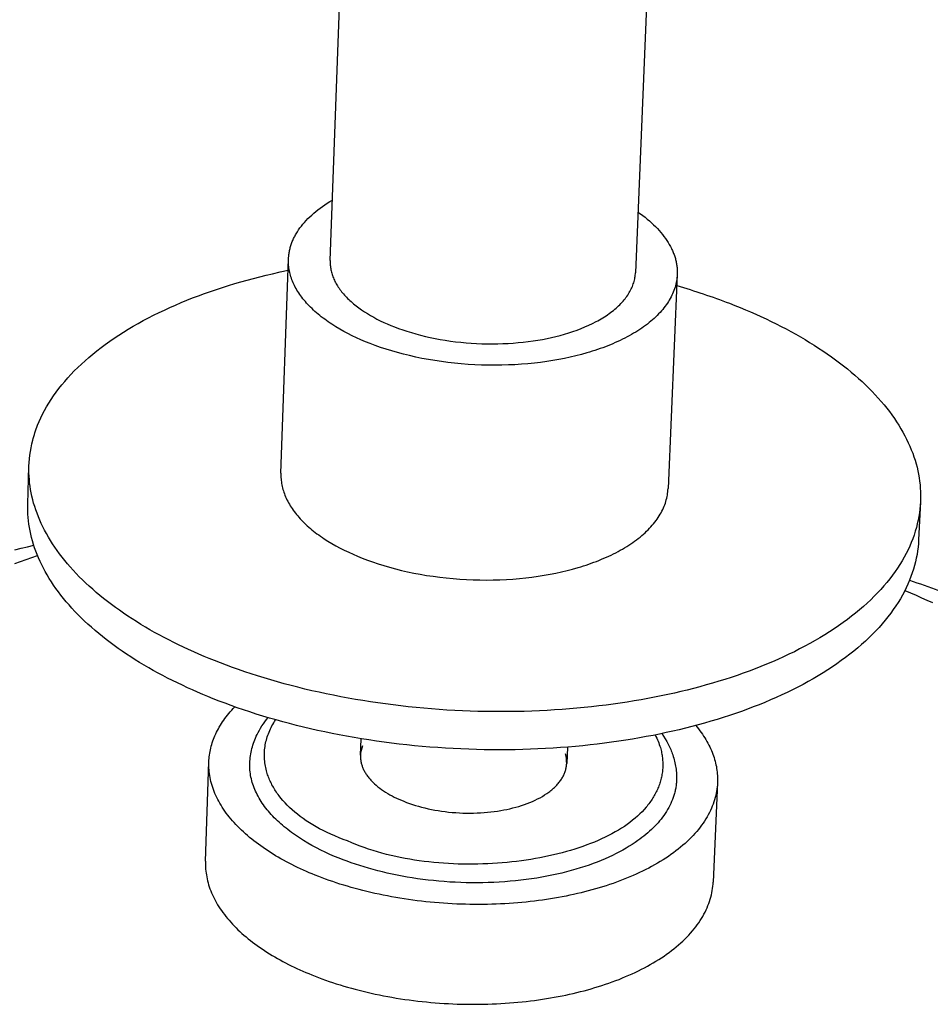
# Model space of a CAD drawing. Extents: x 1372 to 3774, y 1584 to 3487.
# Tile 24 of 28: x 3330 to 3390, y 2955 to 3020. Entities that reach past the tile are written whole.
import ezdxf

# ---------------------------------------------------------------- set-up
doc = ezdxf.new("R2010")
doc.units = 0
doc.layers.add('MAKE2D$VISIBLE$CURVAS', color=7, linetype='CONTINUOUS')

msp = doc.modelspace()

# ---------------------------------------------------------------- linework, layer by layer
at = {"layer": 'MAKE2D$VISIBLE$CURVAS', "color": 250}
for p, q in [((3350.158, 3003.789), (3362.583, 3347.645)), ((3384.651, 3347.035), (3370.224, 3002.998)), ((3346.916, 2989.811), (3347.413, 3003.879)), ((3372.971, 3002.871), (3372.37, 2988.795)), ((3330.278, 2987.779), (3330.354, 2990.267)), ((3388.963, 2987.927), (3388.844, 2985.436)), ((3352.146, 2971.26), (3352.186, 2972.35)), ((3365.747, 2971.801), (3365.703, 2970.711)), ((3341.956, 2964.288), (3342.179, 2970.821)), ((3375.619, 2969.464), (3375.332, 2962.927))]:
    msp.add_line(p, q, dxfattribs=at)
for points in [[(3347.413, 3003.879), (3347.416, 3003.943), (3347.42, 3004.008), (3347.426, 3004.072), (3347.433, 3004.136), (3347.441, 3004.201), (3347.45, 3004.265), (3347.461, 3004.33), (3347.473, 3004.394), (3347.486, 3004.459), (3347.5, 3004.524), (3347.516, 3004.589), (3347.534, 3004.653), (3347.552, 3004.718), (3347.572, 3004.783), (3347.594, 3004.848), (3347.617, 3004.912), (3347.641, 3004.977), (3347.666, 3005.042), (3347.693, 3005.106), (3347.722, 3005.171), (3347.751, 3005.235), (3347.782, 3005.3), (3347.815, 3005.364), (3347.849, 3005.428), (3347.884, 3005.492), (3347.921, 3005.556), (3347.998, 3005.683), (3348.081, 3005.81), (3348.17, 3005.936), (3348.264, 3006.061), (3348.363, 3006.185), (3348.468, 3006.308), (3348.579, 3006.43), (3348.695, 3006.55), (3348.816, 3006.67), (3348.943, 3006.788), (3349.074, 3006.904), (3349.211, 3007.019), (3349.353, 3007.133), (3349.499, 3007.244), (3349.651, 3007.354), (3349.807, 3007.462), (3349.967, 3007.568), (3350.132, 3007.672), (3350.302, 3007.774)], [(3370.391, 3006.984), (3370.551, 3006.87), (3370.707, 3006.754), (3370.858, 3006.637), (3371.004, 3006.518), (3371.146, 3006.397), (3371.283, 3006.275), (3371.415, 3006.151), (3371.542, 3006.027), (3371.665, 3005.901), (3371.781, 3005.774), (3371.893, 3005.645), (3372, 3005.516), (3372.101, 3005.386), (3372.196, 3005.255), (3372.286, 3005.124), (3372.371, 3004.992), (3372.45, 3004.859), (3372.523, 3004.726), (3372.591, 3004.593), (3372.623, 3004.526), (3372.654, 3004.46), (3372.683, 3004.393), (3372.71, 3004.326), (3372.737, 3004.259), (3372.761, 3004.192), (3372.785, 3004.125), (3372.807, 3004.059), (3372.828, 3003.992), (3372.847, 3003.925), (3372.865, 3003.858), (3372.881, 3003.792), (3372.897, 3003.725), (3372.91, 3003.659), (3372.923, 3003.592), (3372.934, 3003.526), (3372.944, 3003.46), (3372.952, 3003.394), (3372.959, 3003.328), (3372.965, 3003.262), (3372.969, 3003.196), (3372.972, 3003.131), (3372.974, 3003.066), (3372.974, 3003.001), (3372.974, 3002.936), (3372.971, 3002.871)], [(3352.779, 2998.338), (3352.477, 2998.46), (3352.18, 2998.586), (3351.888, 2998.717), (3351.602, 2998.853), (3351.322, 2998.994), (3351.048, 2999.139), (3350.782, 2999.289), (3350.523, 2999.444), (3350.272, 2999.603), (3350.15, 2999.684), (3350.03, 2999.765), (3349.912, 2999.848), (3349.797, 2999.932), (3349.683, 3000.017), (3349.573, 3000.102), (3349.464, 3000.189), (3349.358, 3000.276), (3349.255, 3000.364), (3349.154, 3000.453), (3349.056, 3000.543), (3348.96, 3000.633), (3348.867, 3000.724), (3348.777, 3000.815), (3348.69, 3000.908), (3348.605, 3001), (3348.523, 3001.094), (3348.444, 3001.188), (3348.368, 3001.282), (3348.294, 3001.377), (3348.224, 3001.472), (3348.156, 3001.567), (3348.091, 3001.663), (3348.029, 3001.759), (3347.971, 3001.855), (3347.915, 3001.952), (3347.862, 3002.049), (3347.812, 3002.146), (3347.765, 3002.243), (3347.721, 3002.34), (3347.68, 3002.437), (3347.642, 3002.535), (3347.607, 3002.632), (3347.575, 3002.729), (3347.545, 3002.826), (3347.519, 3002.923), (3347.496, 3003.02), (3347.475, 3003.117), (3347.458, 3003.213), (3347.443, 3003.309), (3347.431, 3003.405), (3347.422, 3003.501), (3347.416, 3003.596), (3347.412, 3003.691), (3347.411, 3003.785), (3347.413, 3003.879)], [(3350.158, 3003.789), (3350.156, 3003.715), (3350.157, 3003.641), (3350.16, 3003.566), (3350.164, 3003.491), (3350.172, 3003.416), (3350.181, 3003.341), (3350.192, 3003.265), (3350.206, 3003.189), (3350.222, 3003.113), (3350.241, 3003.037), (3350.261, 3002.961), (3350.284, 3002.885), (3350.309, 3002.808), (3350.337, 3002.732), (3350.367, 3002.655), (3350.399, 3002.579), (3350.434, 3002.503), (3350.471, 3002.426), (3350.51, 3002.35), (3350.552, 3002.274), (3350.596, 3002.198), (3350.642, 3002.122), (3350.69, 3002.047), (3350.741, 3001.971), (3350.795, 3001.896), (3350.85, 3001.821), (3350.908, 3001.747), (3350.968, 3001.673), (3351.03, 3001.599), (3351.094, 3001.526), (3351.161, 3001.453), (3351.23, 3001.38), (3351.301, 3001.308), (3351.374, 3001.237), (3351.449, 3001.166), (3351.526, 3001.096), (3351.687, 3000.957), (3351.856, 3000.82), (3352.032, 3000.686), (3352.215, 3000.555), (3352.406, 3000.427), (3352.603, 3000.303), (3352.806, 3000.181), (3353.016, 3000.063), (3353.231, 2999.949), (3353.451, 2999.839), (3353.676, 2999.732), (3353.906, 2999.629), (3354.14, 2999.53), (3354.377, 2999.435)], [(3330.354, 2990.267), (3330.365, 2990.51), (3330.385, 2990.754), (3330.412, 2990.999), (3330.447, 2991.244), (3330.49, 2991.489), (3330.541, 2991.735), (3330.601, 2991.981), (3330.633, 2992.104), (3330.668, 2992.227), (3330.705, 2992.35), (3330.745, 2992.473), (3330.786, 2992.595), (3330.829, 2992.718), (3330.874, 2992.841), (3330.922, 2992.964), (3331.023, 2993.209), (3331.133, 2993.454), (3331.252, 2993.698), (3331.378, 2993.941), (3331.514, 2994.183), (3331.658, 2994.425), (3331.81, 2994.666), (3331.971, 2994.905), (3332.141, 2995.143), (3332.319, 2995.38), (3332.505, 2995.615), (3332.7, 2995.849), (3332.902, 2996.081), (3333.114, 2996.311), (3333.333, 2996.539), (3333.56, 2996.765), (3333.796, 2996.989), (3334.039, 2997.21), (3334.29, 2997.429), (3334.549, 2997.646), (3334.815, 2997.86), (3335.089, 2998.072), (3335.37, 2998.281), (3335.658, 2998.487), (3335.953, 2998.69), (3336.255, 2998.89), (3336.564, 2999.087), (3336.88, 2999.28), (3337.202, 2999.471), (3337.53, 2999.658), (3337.864, 2999.842), (3338.204, 3000.022), (3338.55, 3000.199), (3338.901, 3000.372), (3339.258, 3000.541), (3339.62, 3000.707), (3339.986, 3000.869), (3340.358, 3001.027), (3340.734, 3001.182), (3341.114, 3001.333), (3341.499, 3001.479), (3341.887, 3001.622), (3342.279, 3001.761), (3342.675, 3001.896), (3343.074, 3002.027), (3343.476, 3002.153), (3343.881, 3002.276), (3344.289, 3002.395), (3344.699, 3002.51), (3345.111, 3002.621), (3345.526, 3002.727), (3345.942, 3002.83), (3346.36, 3002.929), (3346.871, 3003.044), (3347.39, 3003.154)], [(3354.377, 2999.435), (3354.645, 2999.334), (3354.921, 2999.236), (3355.205, 2999.142), (3355.497, 2999.053), (3355.795, 2998.967), (3356.101, 2998.886), (3356.413, 2998.809), (3356.732, 2998.738), (3357.056, 2998.671), (3357.384, 2998.61), (3357.718, 2998.554), (3358.055, 2998.504), (3358.396, 2998.459), (3358.739, 2998.421), (3359.085, 2998.388), (3359.432, 2998.361), (3359.78, 2998.341), (3360.129, 2998.326), (3360.477, 2998.318), (3360.824, 2998.316), (3361.169, 2998.32), (3361.513, 2998.33), (3361.853, 2998.345), (3362.19, 2998.367), (3362.524, 2998.395), (3362.852, 2998.428), (3363.176, 2998.466), (3363.495, 2998.51), (3363.808, 2998.559), (3364.114, 2998.613), (3364.414, 2998.671), (3364.707, 2998.734), (3364.995, 2998.802), (3365.28, 2998.875), (3365.562, 2998.954), (3365.84, 2999.039), (3366.114, 2999.128), (3366.383, 2999.223), (3366.647, 2999.324), (3366.904, 2999.429), (3367.155, 2999.54), (3367.398, 2999.656), (3367.634, 2999.776), (3367.749, 2999.839), (3367.862, 2999.902), (3367.973, 2999.966), (3368.081, 3000.031), (3368.187, 3000.098), (3368.291, 3000.165), (3368.392, 3000.234), (3368.491, 3000.303), (3368.588, 3000.374), (3368.682, 3000.445), (3368.774, 3000.517), (3368.862, 3000.59), (3368.949, 3000.664), (3369.032, 3000.739), (3369.113, 3000.814), (3369.191, 3000.89), (3369.267, 3000.967), (3369.339, 3001.045), (3369.409, 3001.123), (3369.476, 3001.201), (3369.54, 3001.28), (3369.601, 3001.36), (3369.66, 3001.44), (3369.715, 3001.521), (3369.768, 3001.601), (3369.817, 3001.683), (3369.864, 3001.764), (3369.908, 3001.846), (3369.949, 3001.928), (3369.987, 3002.01), (3370.022, 3002.093), (3370.055, 3002.175), (3370.084, 3002.258), (3370.111, 3002.34), (3370.134, 3002.423), (3370.155, 3002.505), (3370.174, 3002.588), (3370.189, 3002.67), (3370.202, 3002.752), (3370.212, 3002.834), (3370.219, 3002.916), (3370.224, 3002.998)], [(3372.971, 3002.871), (3372.965, 3002.767), (3372.956, 3002.663), (3372.943, 3002.559), (3372.927, 3002.454), (3372.907, 3002.349), (3372.884, 3002.244), (3372.857, 3002.139), (3372.826, 3002.034), (3372.792, 3001.929), (3372.755, 3001.824), (3372.714, 3001.719), (3372.669, 3001.614), (3372.62, 3001.509), (3372.568, 3001.405), (3372.512, 3001.301), (3372.452, 3001.197), (3372.389, 3001.094), (3372.322, 3000.991), (3372.251, 3000.888), (3372.177, 3000.786), (3372.099, 3000.685), (3372.017, 3000.584), (3371.932, 3000.484), (3371.843, 3000.385), (3371.751, 3000.286), (3371.655, 3000.188), (3371.555, 3000.091), (3371.452, 2999.995), (3371.346, 2999.9), (3371.236, 2999.806), (3371.123, 2999.713), (3371.006, 2999.621), (3370.886, 2999.53), (3370.763, 2999.441), (3370.637, 2999.352), (3370.508, 2999.265), (3370.375, 2999.179), (3370.24, 2999.094), (3370.102, 2999.011), (3369.961, 2998.929), (3369.817, 2998.849), (3369.671, 2998.77), (3369.522, 2998.692), (3369.37, 2998.616), (3369.216, 2998.542), (3369.06, 2998.469), (3368.901, 2998.398), (3368.74, 2998.328), (3368.577, 2998.26), (3368.412, 2998.193), (3368.245, 2998.129), (3368.077, 2998.065), (3367.906, 2998.004), (3367.734, 2997.944), (3367.56, 2997.886), (3367.385, 2997.83), (3367.208, 2997.776), (3367.03, 2997.723), (3366.671, 2997.622), (3366.307, 2997.529), (3365.94, 2997.442), (3365.567, 2997.362), (3365.185, 2997.288), (3364.795, 2997.219), (3364.396, 2997.157), (3363.99, 2997.101), (3363.577, 2997.052), (3363.158, 2997.01), (3362.733, 2996.975), (3362.304, 2996.948), (3361.87, 2996.928), (3361.432, 2996.915), (3360.992, 2996.91), (3360.55, 2996.913), (3360.106, 2996.924), (3359.662, 2996.942), (3359.219, 2996.969), (3358.776, 2997.003), (3358.336, 2997.045), (3357.898, 2997.094), (3357.464, 2997.151), (3357.035, 2997.215), (3356.61, 2997.286), (3356.191, 2997.364), (3355.779, 2997.449), (3355.373, 2997.541), (3354.975, 2997.638), (3354.586, 2997.742), (3354.205, 2997.851), (3353.834, 2997.966), (3353.472, 2998.085), (3353.121, 2998.21), (3352.779, 2998.338)], [(3376.397, 3000.984), (3376.75, 3000.846), (3377.101, 3000.704), (3377.449, 3000.56), (3377.795, 3000.412), (3378.138, 3000.262), (3378.477, 3000.108), (3378.814, 2999.952), (3379.147, 2999.792), (3379.477, 2999.63), (3379.803, 2999.465), (3380.125, 2999.297), (3380.444, 2999.126), (3380.758, 2998.952), (3381.069, 2998.776), (3381.375, 2998.596), (3381.676, 2998.415), (3381.973, 2998.23), (3382.265, 2998.043), (3382.552, 2997.854), (3382.834, 2997.662), (3383.111, 2997.468), (3383.383, 2997.271), (3383.649, 2997.072), (3383.909, 2996.871), (3384.165, 2996.668), (3384.414, 2996.463), (3384.657, 2996.255), (3384.895, 2996.046), (3385.126, 2995.835), (3385.351, 2995.623), (3385.57, 2995.408), (3385.783, 2995.192), (3385.989, 2994.974), (3386.189, 2994.755), (3386.382, 2994.535), (3386.568, 2994.313), (3386.748, 2994.09), (3386.92, 2993.866), (3387.086, 2993.641), (3387.246, 2993.415), (3387.398, 2993.188), (3387.543, 2992.961), (3387.681, 2992.732), (3387.812, 2992.503), (3387.936, 2992.274), (3388.053, 2992.044), (3388.163, 2991.814), (3388.266, 2991.583), (3388.362, 2991.352), (3388.451, 2991.121), (3388.532, 2990.891), (3388.607, 2990.66), (3388.675, 2990.429), (3388.735, 2990.199), (3388.789, 2989.969), (3388.835, 2989.739), (3388.875, 2989.51), (3388.907, 2989.282), (3388.933, 2989.054), (3388.953, 2988.827), (3388.965, 2988.6), (3388.971, 2988.375), (3388.97, 2988.15), (3388.963, 2987.927)], [(3342.548, 2977.487), (3342.204, 2977.626), (3341.861, 2977.768), (3341.521, 2977.913), (3341.185, 2978.061), (3340.851, 2978.212), (3340.52, 2978.366), (3340.193, 2978.522), (3339.869, 2978.681), (3339.549, 2978.843), (3339.232, 2979.008), (3338.919, 2979.175), (3338.61, 2979.345), (3338.306, 2979.517), (3338.005, 2979.693), (3337.709, 2979.87), (3337.417, 2980.05), (3337.13, 2980.233), (3336.848, 2980.417), (3336.571, 2980.604), (3336.298, 2980.794), (3336.031, 2980.985), (3335.769, 2981.179), (3335.512, 2981.374), (3335.261, 2981.572), (3335.015, 2981.772), (3334.775, 2981.973), (3334.54, 2982.176), (3334.312, 2982.381), (3334.089, 2982.588), (3333.872, 2982.796), (3333.661, 2983.006), (3333.457, 2983.217), (3333.259, 2983.429), (3333.066, 2983.643), (3332.881, 2983.858), (3332.701, 2984.074), (3332.528, 2984.291), (3332.362, 2984.51), (3332.202, 2984.729), (3332.049, 2984.949), (3331.902, 2985.169), (3331.762, 2985.39), (3331.628, 2985.612), (3331.501, 2985.835), (3331.381, 2986.057), (3331.268, 2986.28), (3331.161, 2986.504), (3331.061, 2986.727), (3330.968, 2986.951), (3330.881, 2987.175), (3330.801, 2987.398), (3330.728, 2987.622), (3330.661, 2987.845), (3330.601, 2988.068), (3330.547, 2988.291), (3330.5, 2988.513), (3330.46, 2988.734), (3330.426, 2988.956), (3330.398, 2989.176), (3330.377, 2989.396), (3330.362, 2989.615), (3330.353, 2989.833), (3330.351, 2990.05), (3330.354, 2990.267)], [(3346.916, 2989.811), (3346.914, 2989.716), (3346.915, 2989.621), (3346.918, 2989.525), (3346.924, 2989.429), (3346.933, 2989.333), (3346.945, 2989.236), (3346.96, 2989.139), (3346.977, 2989.042), (3346.998, 2988.945), (3347.021, 2988.847), (3347.047, 2988.75), (3347.076, 2988.652), (3347.108, 2988.554), (3347.143, 2988.456), (3347.181, 2988.358), (3347.222, 2988.26), (3347.266, 2988.162), (3347.312, 2988.064), (3347.362, 2987.966), (3347.415, 2987.869), (3347.47, 2987.771), (3347.529, 2987.674), (3347.59, 2987.577), (3347.655, 2987.481), (3347.722, 2987.385), (3347.792, 2987.289), (3347.865, 2987.193), (3347.941, 2987.098), (3348.02, 2987.004), (3348.102, 2986.91), (3348.186, 2986.816), (3348.273, 2986.723), (3348.363, 2986.631), (3348.455, 2986.539), (3348.551, 2986.448), (3348.648, 2986.358), (3348.749, 2986.268), (3348.852, 2986.18), (3348.957, 2986.092), (3349.065, 2986.005), (3349.175, 2985.918), (3349.288, 2985.833), (3349.403, 2985.749), (3349.52, 2985.665), (3349.64, 2985.583), (3349.761, 2985.501), (3350.011, 2985.341), (3350.269, 2985.185), (3350.534, 2985.034), (3350.806, 2984.887), (3351.085, 2984.745), (3351.371, 2984.608), (3351.661, 2984.476), (3351.957, 2984.349), (3352.258, 2984.227)], [(3352.258, 2984.227), (3352.598, 2984.097), (3352.948, 2983.972), (3353.308, 2983.851), (3353.678, 2983.736), (3354.057, 2983.626), (3354.445, 2983.521), (3354.841, 2983.423), (3355.244, 2983.331), (3355.655, 2983.245), (3356.072, 2983.166), (3356.495, 2983.094), (3356.923, 2983.03), (3357.356, 2982.973), (3357.791, 2982.923), (3358.23, 2982.881), (3358.67, 2982.846), (3359.112, 2982.82), (3359.554, 2982.801), (3359.996, 2982.791), (3360.436, 2982.788), (3360.875, 2982.792), (3361.311, 2982.805), (3361.743, 2982.825), (3362.171, 2982.853), (3362.594, 2982.888), (3363.011, 2982.931), (3363.422, 2982.98), (3363.827, 2983.036), (3364.224, 2983.099), (3364.613, 2983.168), (3364.993, 2983.243), (3365.365, 2983.324), (3365.73, 2983.411), (3366.093, 2983.505), (3366.451, 2983.606), (3366.628, 2983.66), (3366.804, 2983.715), (3366.978, 2983.771), (3367.151, 2983.83), (3367.323, 2983.89), (3367.493, 2983.952), (3367.661, 2984.015), (3367.827, 2984.081), (3367.992, 2984.148), (3368.154, 2984.216), (3368.314, 2984.286), (3368.472, 2984.358), (3368.628, 2984.432), (3368.781, 2984.507), (3368.932, 2984.583), (3369.081, 2984.662), (3369.227, 2984.741), (3369.37, 2984.822), (3369.51, 2984.905), (3369.648, 2984.989), (3369.783, 2985.074), (3369.914, 2985.161), (3370.043, 2985.248), (3370.169, 2985.338), (3370.292, 2985.428), (3370.411, 2985.519), (3370.527, 2985.612), (3370.64, 2985.706), (3370.749, 2985.801), (3370.855, 2985.897), (3370.958, 2985.993), (3371.057, 2986.091), (3371.153, 2986.19), (3371.245, 2986.289), (3371.334, 2986.389), (3371.419, 2986.49), (3371.5, 2986.592), (3371.578, 2986.694), (3371.652, 2986.796), (3371.722, 2986.9), (3371.789, 2987.004), (3371.852, 2987.108), (3371.912, 2987.212), (3371.967, 2987.317), (3372.019, 2987.423), (3372.068, 2987.528), (3372.113, 2987.634), (3372.154, 2987.739), (3372.191, 2987.845), (3372.225, 2987.951), (3372.255, 2988.057), (3372.282, 2988.163), (3372.305, 2988.269), (3372.325, 2988.374), (3372.342, 2988.48), (3372.354, 2988.585), (3372.364, 2988.69), (3372.37, 2988.795)], [(3342.463, 2974.982), (3342.118, 2975.121), (3341.776, 2975.264), (3341.437, 2975.409), (3341.1, 2975.557), (3340.767, 2975.708), (3340.436, 2975.862), (3340.109, 2976.018), (3339.785, 2976.178), (3339.465, 2976.34), (3339.149, 2976.505), (3338.836, 2976.672), (3338.528, 2976.843), (3338.223, 2977.015), (3337.923, 2977.191), (3337.627, 2977.368), (3337.336, 2977.549), (3337.049, 2977.731), (3336.767, 2977.916), (3336.49, 2978.104), (3336.217, 2978.293), (3335.95, 2978.485), (3335.688, 2978.679), (3335.432, 2978.875), (3335.181, 2979.073), (3334.935, 2979.272), (3334.695, 2979.474), (3334.461, 2979.678), (3334.232, 2979.883), (3334.01, 2980.09), (3333.793, 2980.298), (3333.583, 2980.508), (3333.378, 2980.72), (3333.18, 2980.932), (3332.988, 2981.147), (3332.802, 2981.362), (3332.623, 2981.578), (3332.45, 2981.796), (3332.284, 2982.014), (3332.124, 2982.234), (3331.971, 2982.454), (3331.824, 2982.675), (3331.684, 2982.896), (3331.551, 2983.118), (3331.424, 2983.341), (3331.304, 2983.564), (3331.191, 2983.787), (3331.084, 2984.011), (3330.984, 2984.235), (3330.891, 2984.459), (3330.804, 2984.683), (3330.725, 2984.907), (3330.651, 2985.131), (3330.585, 2985.354), (3330.525, 2985.577), (3330.471, 2985.8), (3330.424, 2986.023), (3330.384, 2986.245), (3330.35, 2986.466), (3330.322, 2986.687), (3330.301, 2986.907), (3330.286, 2987.126), (3330.277, 2987.345), (3330.275, 2987.562), (3330.278, 2987.779)], [(3388.963, 2987.927), (3388.947, 2987.686), (3388.924, 2987.445), (3388.894, 2987.204), (3388.855, 2986.962), (3388.809, 2986.719), (3388.755, 2986.476), (3388.692, 2986.233), (3388.621, 2985.99), (3388.543, 2985.747), (3388.456, 2985.504), (3388.36, 2985.261), (3388.256, 2985.018), (3388.144, 2984.776), (3388.024, 2984.535), (3387.895, 2984.294), (3387.757, 2984.054), (3387.612, 2983.814), (3387.457, 2983.576), (3387.295, 2983.339), (3387.124, 2983.102), (3386.944, 2982.868), (3386.756, 2982.634), (3386.56, 2982.403), (3386.356, 2982.172), (3386.143, 2981.944), (3385.922, 2981.717), (3385.694, 2981.493), (3385.457, 2981.27), (3385.212, 2981.05), (3384.959, 2980.832), (3384.699, 2980.617), (3384.431, 2980.404), (3384.156, 2980.193), (3383.873, 2979.985), (3383.583, 2979.78), (3383.286, 2979.578), (3382.982, 2979.379), (3382.671, 2979.183), (3382.354, 2978.99), (3382.03, 2978.8), (3381.699, 2978.614), (3381.363, 2978.43), (3381.02, 2978.251), (3380.672, 2978.075), (3380.318, 2977.902), (3379.958, 2977.733), (3379.593, 2977.567), (3379.224, 2977.406), (3378.849, 2977.248), (3378.47, 2977.094), (3378.086, 2976.944), (3377.698, 2976.797), (3377.305, 2976.655), (3376.909, 2976.516), (3376.51, 2976.382), (3376.106, 2976.252), (3375.7, 2976.125), (3375.291, 2976.003), (3374.878, 2975.884), (3374.463, 2975.77), (3374.046, 2975.66), (3373.627, 2975.553), (3373.205, 2975.451), (3372.782, 2975.353), (3372.355, 2975.259), (3371.923, 2975.167), (3371.486, 2975.08), (3371.044, 2974.995), (3370.597, 2974.914), (3370.145, 2974.837), (3369.689, 2974.763), (3369.228, 2974.693), (3368.763, 2974.627), (3368.294, 2974.565), (3367.821, 2974.506), (3367.344, 2974.452), (3366.864, 2974.402), (3366.38, 2974.355), (3365.893, 2974.313), (3365.403, 2974.276), (3364.91, 2974.242), (3364.415, 2974.213), (3363.917, 2974.188), (3363.416, 2974.167), (3362.914, 2974.151), (3362.41, 2974.14), (3361.905, 2974.133), (3361.398, 2974.13), (3360.89, 2974.132), (3360.381, 2974.138), (3359.871, 2974.149), (3359.361, 2974.165), (3358.851, 2974.185), (3358.341, 2974.21), (3357.831, 2974.239), (3357.322, 2974.273), (3356.813, 2974.311), (3356.305, 2974.354), (3355.799, 2974.401), (3355.293, 2974.453), (3354.79, 2974.509), (3354.288, 2974.569), (3353.789, 2974.634), (3353.292, 2974.703), (3352.797, 2974.777), (3352.305, 2974.854), (3351.816, 2974.936), (3351.33, 2975.022), (3350.847, 2975.112), (3350.369, 2975.205), (3349.893, 2975.303), (3349.422, 2975.405), (3348.955, 2975.51), (3348.492, 2975.619), (3348.034, 2975.732), (3347.58, 2975.848), (3347.131, 2975.968), (3346.687, 2976.091), (3346.248, 2976.217), (3345.815, 2976.347), (3345.386, 2976.479), (3344.963, 2976.615), (3344.546, 2976.753), (3344.135, 2976.895), (3343.729, 2977.039), (3343.33, 2977.186), (3342.936, 2977.335), (3342.548, 2977.487)], [(3329.425, 2984.763), (3329.838, 2984.872), (3330.253, 2984.978), (3330.668, 2985.082)], [(3388.844, 2985.436), (3388.829, 2985.195), (3388.806, 2984.954), (3388.775, 2984.712), (3388.737, 2984.47), (3388.69, 2984.227), (3388.636, 2983.984), (3388.574, 2983.74), (3388.503, 2983.497), (3388.424, 2983.253), (3388.337, 2983.01), (3388.242, 2982.767), (3388.138, 2982.524), (3388.026, 2982.281), (3387.906, 2982.039), (3387.777, 2981.798), (3387.64, 2981.557), (3387.494, 2981.318), (3387.34, 2981.079), (3387.177, 2980.842), (3387.006, 2980.605), (3386.827, 2980.37), (3386.639, 2980.136), (3386.443, 2979.904), (3386.239, 2979.674), (3386.026, 2979.445), (3385.806, 2979.218), (3385.577, 2978.993), (3385.34, 2978.771), (3385.096, 2978.55), (3384.843, 2978.332), (3384.583, 2978.116), (3384.315, 2977.903), (3384.04, 2977.692), (3383.758, 2977.484), (3383.468, 2977.279), (3383.171, 2977.076), (3382.867, 2976.877), (3382.556, 2976.68), (3382.239, 2976.487), (3381.915, 2976.297), (3381.585, 2976.11), (3381.249, 2975.927), (3380.906, 2975.747), (3380.558, 2975.57), (3380.204, 2975.398), (3379.845, 2975.228), (3379.481, 2975.063), (3379.111, 2974.901), (3378.737, 2974.743), (3378.358, 2974.588), (3377.974, 2974.438), (3377.586, 2974.292), (3377.194, 2974.149), (3376.799, 2974.01), (3376.399, 2973.876), (3375.996, 2973.745), (3375.59, 2973.618), (3375.181, 2973.496), (3374.769, 2973.377), (3374.354, 2973.263), (3373.937, 2973.152), (3373.518, 2973.046), (3373.097, 2972.944), (3372.674, 2972.845), (3372.248, 2972.751), (3371.816, 2972.659), (3371.379, 2972.571), (3370.937, 2972.487), (3370.491, 2972.406), (3370.039, 2972.328), (3369.583, 2972.255), (3369.123, 2972.184), (3368.658, 2972.118), (3368.19, 2972.056), (3367.717, 2971.997), (3367.24, 2971.943), (3366.76, 2971.893), (3366.277, 2971.846), (3365.79, 2971.804), (3365.3, 2971.766), (3364.808, 2971.733), (3364.313, 2971.704), (3363.815, 2971.679), (3363.315, 2971.658), (3362.814, 2971.642), (3362.31, 2971.63), (3361.805, 2971.623), (3361.298, 2971.621), (3360.791, 2971.623), (3360.282, 2971.629), (3359.773, 2971.64), (3359.263, 2971.656), (3358.753, 2971.676), (3358.244, 2971.7), (3357.734, 2971.73), (3357.225, 2971.763), (3356.717, 2971.802), (3356.209, 2971.845), (3355.703, 2971.892), (3355.198, 2971.944), (3354.695, 2972), (3354.194, 2972.06), (3353.695, 2972.125), (3353.198, 2972.195), (3352.703, 2972.268), (3352.212, 2972.346), (3351.723, 2972.428), (3351.238, 2972.514), (3350.756, 2972.604), (3350.277, 2972.698), (3349.802, 2972.795), (3349.331, 2972.897), (3348.865, 2973.003), (3348.402, 2973.112), (3347.944, 2973.225), (3347.491, 2973.341), (3347.042, 2973.461), (3346.598, 2973.584), (3346.16, 2973.711), (3345.726, 2973.84), (3345.298, 2973.973), (3344.876, 2974.109), (3344.459, 2974.248), (3344.048, 2974.389), (3343.643, 2974.533), (3343.243, 2974.68), (3342.85, 2974.83), (3342.463, 2974.982)], [(3329.427, 2983.87), (3329.797, 2984.003), (3330.169, 2984.134), (3330.544, 2984.263), (3330.92, 2984.391)], [(3387.938, 2982.103), (3388.305, 2981.945), (3388.67, 2981.786), (3389.031, 2981.625), (3389.391, 2981.462), (3389.747, 2981.298)], [(3342.179, 2970.821), (3342.185, 2970.935), (3342.193, 2971.049), (3342.204, 2971.164), (3342.218, 2971.279), (3342.235, 2971.394), (3342.256, 2971.509), (3342.279, 2971.624), (3342.305, 2971.74), (3342.335, 2971.855), (3342.367, 2971.971), (3342.403, 2972.086), (3342.442, 2972.202), (3342.484, 2972.317), (3342.529, 2972.432), (3342.577, 2972.547), (3342.629, 2972.662), (3342.684, 2972.777), (3342.742, 2972.891), (3342.803, 2973.005), (3342.867, 2973.119), (3342.934, 2973.233), (3343.005, 2973.346), (3343.079, 2973.458), (3343.156, 2973.57), (3343.236, 2973.682), (3343.32, 2973.793), (3343.406, 2973.904), (3343.496, 2974.013), (3343.589, 2974.123), (3343.685, 2974.231), (3343.784, 2974.339), (3343.886, 2974.446)], [(3344.87, 2970.744), (3344.876, 2970.865), (3344.885, 2970.986), (3344.898, 2971.106), (3344.914, 2971.226), (3344.933, 2971.346), (3344.955, 2971.465), (3344.98, 2971.583), (3345.009, 2971.701), (3345.04, 2971.818), (3345.075, 2971.935), (3345.113, 2972.052), (3345.154, 2972.167), (3345.198, 2972.282), (3345.245, 2972.396), (3345.296, 2972.51), (3345.349, 2972.623), (3345.422, 2972.768), (3345.501, 2972.911), (3345.584, 2973.053), (3345.672, 2973.193), (3345.764, 2973.332), (3345.861, 2973.469), (3345.963, 2973.604), (3346.069, 2973.737)], [(3351.302, 2965.63), (3351.015, 2965.734), (3350.736, 2965.842), (3350.465, 2965.954), (3350.202, 2966.068), (3349.947, 2966.187), (3349.7, 2966.308), (3349.46, 2966.432), (3349.228, 2966.56), (3349.004, 2966.69), (3348.788, 2966.823), (3348.58, 2966.958), (3348.379, 2967.096), (3348.186, 2967.237), (3348, 2967.38), (3347.823, 2967.525), (3347.653, 2967.672), (3347.491, 2967.822), (3347.336, 2967.973), (3347.189, 2968.126), (3347.05, 2968.281), (3346.918, 2968.437), (3346.794, 2968.595), (3346.735, 2968.675), (3346.678, 2968.755), (3346.622, 2968.835), (3346.569, 2968.915), (3346.517, 2968.996), (3346.467, 2969.077), (3346.42, 2969.158), (3346.374, 2969.24), (3346.33, 2969.322), (3346.287, 2969.404), (3346.247, 2969.486), (3346.209, 2969.569), (3346.172, 2969.652), (3346.137, 2969.734), (3346.104, 2969.818), (3346.073, 2969.901), (3346.044, 2969.984), (3346.017, 2970.068), (3345.992, 2970.151), (3345.968, 2970.235), (3345.941, 2970.342), (3345.917, 2970.449), (3345.895, 2970.556), (3345.877, 2970.664), (3345.862, 2970.771), (3345.849, 2970.878), (3345.84, 2970.985), (3345.834, 2971.093), (3345.83, 2971.2), (3345.83, 2971.307), (3345.833, 2971.414), (3345.838, 2971.521), (3345.847, 2971.628), (3345.858, 2971.734), (3345.873, 2971.841), (3345.89, 2971.947), (3345.911, 2972.053), (3345.934, 2972.159), (3345.96, 2972.264), (3345.99, 2972.369), (3346.022, 2972.473), (3346.057, 2972.578), (3346.095, 2972.681), (3346.136, 2972.785), (3346.18, 2972.888), (3346.227, 2972.99), (3346.276, 2973.092), (3346.329, 2973.193), (3346.384, 2973.294), (3346.443, 2973.394), (3346.504, 2973.494), (3346.568, 2973.593)], [(3374.197, 2973.221), (3374.29, 2973.106), (3374.38, 2972.991), (3374.467, 2972.875), (3374.551, 2972.759), (3374.632, 2972.643), (3374.709, 2972.526), (3374.784, 2972.409), (3374.855, 2972.291), (3374.923, 2972.174), (3374.988, 2972.056), (3375.05, 2971.937), (3375.109, 2971.819), (3375.164, 2971.7), (3375.217, 2971.582), (3375.266, 2971.463), (3375.311, 2971.344), (3375.354, 2971.225), (3375.394, 2971.106), (3375.43, 2970.988), (3375.463, 2970.869), (3375.493, 2970.75), (3375.52, 2970.632), (3375.543, 2970.514), (3375.564, 2970.396), (3375.582, 2970.278), (3375.596, 2970.161), (3375.607, 2970.044), (3375.616, 2969.927), (3375.621, 2969.811), (3375.623, 2969.695), (3375.623, 2969.579), (3375.619, 2969.464)], [(3371.521, 2972.6), (3371.574, 2972.496), (3371.624, 2972.392), (3371.671, 2972.288), (3371.715, 2972.183), (3371.756, 2972.079), (3371.794, 2971.974), (3371.83, 2971.868), (3371.862, 2971.763), (3371.885, 2971.679), (3371.907, 2971.595), (3371.927, 2971.511), (3371.945, 2971.427), (3371.961, 2971.343), (3371.975, 2971.259), (3371.987, 2971.175), (3371.998, 2971.091), (3372.007, 2971.007), (3372.013, 2970.923), (3372.018, 2970.838), (3372.022, 2970.754), (3372.023, 2970.67), (3372.023, 2970.586), (3372.02, 2970.502), (3372.016, 2970.418), (3372.01, 2970.334), (3372.002, 2970.25), (3371.993, 2970.167), (3371.981, 2970.083), (3371.968, 2970), (3371.953, 2969.916), (3371.936, 2969.833), (3371.917, 2969.75), (3371.897, 2969.667), (3371.874, 2969.585), (3371.85, 2969.502), (3371.824, 2969.42), (3371.796, 2969.338), (3371.767, 2969.257), (3371.735, 2969.175), (3371.702, 2969.094), (3371.667, 2969.013), (3371.63, 2968.933), (3371.591, 2968.852), (3371.55, 2968.773), (3371.508, 2968.693), (3371.464, 2968.614), (3371.418, 2968.535), (3371.37, 2968.456), (3371.32, 2968.378), (3371.269, 2968.301), (3371.216, 2968.223), (3371.161, 2968.146), (3371.104, 2968.07), (3371.045, 2967.994), (3370.985, 2967.918), (3370.923, 2967.843), (3370.793, 2967.695), (3370.656, 2967.548), (3370.511, 2967.404), (3370.36, 2967.262), (3370.202, 2967.122), (3370.036, 2966.985), (3369.863, 2966.85), (3369.683, 2966.718), (3369.496, 2966.589), (3369.302, 2966.463), (3369.101, 2966.339), (3368.894, 2966.219), (3368.68, 2966.101), (3368.46, 2965.986), (3368.234, 2965.875), (3368.002, 2965.766), (3367.765, 2965.66), (3367.522, 2965.558), (3367.273, 2965.459), (3367.02, 2965.363), (3366.761, 2965.27), (3366.498, 2965.18), (3366.23, 2965.094), (3365.958, 2965.011), (3365.682, 2964.931), (3365.401, 2964.855), (3365.117, 2964.782), (3364.829, 2964.713), (3364.537, 2964.647), (3364.242, 2964.584), (3363.944, 2964.526), (3363.643, 2964.471), (3363.34, 2964.419), (3363.033, 2964.371), (3362.725, 2964.327), (3362.414, 2964.287), (3362.101, 2964.251), (3361.786, 2964.218), (3361.47, 2964.189), (3361.152, 2964.164), (3360.833, 2964.143), (3360.512, 2964.126), (3360.191, 2964.113), (3359.869, 2964.104), (3359.547, 2964.099), (3359.224, 2964.099), (3358.901, 2964.102), (3358.578, 2964.109), (3358.255, 2964.121), (3357.932, 2964.137), (3357.61, 2964.157), (3357.289, 2964.182), (3356.969, 2964.211), (3356.649, 2964.244), (3356.331, 2964.282), (3356.015, 2964.324), (3355.7, 2964.371), (3355.387, 2964.422), (3355.076, 2964.477), (3354.767, 2964.538), (3354.461, 2964.602), (3354.157, 2964.672), (3353.856, 2964.746), (3353.558, 2964.825), (3353.263, 2964.909), (3352.972, 2964.997), (3352.684, 2965.09), (3352.399, 2965.188), (3352.119, 2965.291), (3351.842, 2965.399), (3351.57, 2965.512), (3351.302, 2965.63)], [(3371.961, 2972.69), (3372.075, 2972.52), (3372.182, 2972.349), (3372.282, 2972.175), (3372.376, 2972), (3372.42, 2971.912), (3372.463, 2971.823), (3372.503, 2971.734), (3372.542, 2971.645), (3372.579, 2971.555), (3372.615, 2971.464), (3372.648, 2971.374), (3372.68, 2971.283), (3372.714, 2971.179), (3372.745, 2971.076), (3372.774, 2970.972), (3372.8, 2970.868), (3372.824, 2970.764), (3372.845, 2970.66), (3372.864, 2970.555), (3372.881, 2970.45), (3372.895, 2970.345), (3372.907, 2970.24), (3372.916, 2970.134), (3372.923, 2970.029), (3372.927, 2969.923), (3372.929, 2969.818), (3372.928, 2969.712), (3372.925, 2969.606)], [(3349.178, 2963.378), (3348.98, 2963.458), (3348.784, 2963.541), (3348.589, 2963.625), (3348.396, 2963.711), (3348.204, 2963.798), (3348.015, 2963.887), (3347.827, 2963.978), (3347.641, 2964.07), (3347.457, 2964.164), (3347.275, 2964.259), (3347.096, 2964.357), (3346.918, 2964.455), (3346.743, 2964.555), (3346.571, 2964.657), (3346.401, 2964.76), (3346.233, 2964.865), (3346.068, 2964.971), (3345.906, 2965.078), (3345.747, 2965.187), (3345.59, 2965.297), (3345.436, 2965.408), (3345.286, 2965.521), (3345.138, 2965.635), (3344.994, 2965.75), (3344.852, 2965.866), (3344.714, 2965.983), (3344.58, 2966.101), (3344.448, 2966.221), (3344.32, 2966.341), (3344.195, 2966.462), (3344.074, 2966.584), (3343.957, 2966.707), (3343.843, 2966.831), (3343.732, 2966.956), (3343.625, 2967.081), (3343.522, 2967.207), (3343.423, 2967.334), (3343.327, 2967.461), (3343.235, 2967.589), (3343.147, 2967.717), (3343.063, 2967.845), (3342.982, 2967.975), (3342.906, 2968.104), (3342.833, 2968.234), (3342.764, 2968.364), (3342.699, 2968.494), (3342.638, 2968.624), (3342.58, 2968.755), (3342.527, 2968.885), (3342.477, 2969.016), (3342.431, 2969.146), (3342.389, 2969.276), (3342.351, 2969.407), (3342.317, 2969.537), (3342.287, 2969.667), (3342.26, 2969.797), (3342.237, 2969.926), (3342.218, 2970.055), (3342.202, 2970.184), (3342.19, 2970.312), (3342.182, 2970.44), (3342.178, 2970.567), (3342.177, 2970.694), (3342.179, 2970.821)], [(3350.75, 2964.488), (3350.442, 2964.615), (3350.137, 2964.747), (3349.836, 2964.885), (3349.538, 2965.029), (3349.246, 2965.178), (3348.958, 2965.332), (3348.676, 2965.493), (3348.4, 2965.658), (3348.265, 2965.743), (3348.131, 2965.829), (3348, 2965.916), (3347.87, 2966.004), (3347.742, 2966.094), (3347.616, 2966.185), (3347.492, 2966.277), (3347.37, 2966.371), (3347.251, 2966.465), (3347.134, 2966.561), (3347.019, 2966.658), (3346.906, 2966.756), (3346.796, 2966.855), (3346.689, 2966.955), (3346.584, 2967.057), (3346.482, 2967.159), (3346.383, 2967.262), (3346.286, 2967.366), (3346.192, 2967.471), (3346.101, 2967.577), (3346.013, 2967.683), (3345.928, 2967.791), (3345.846, 2967.899), (3345.767, 2968.008), (3345.691, 2968.118), (3345.618, 2968.228), (3345.549, 2968.339), (3345.483, 2968.451), (3345.42, 2968.563), (3345.36, 2968.675), (3345.303, 2968.788), (3345.25, 2968.902), (3345.201, 2969.015), (3345.154, 2969.13), (3345.112, 2969.244), (3345.072, 2969.359), (3345.036, 2969.473), (3345.004, 2969.588), (3344.975, 2969.704), (3344.949, 2969.819), (3344.927, 2969.934), (3344.909, 2970.049), (3344.893, 2970.164), (3344.882, 2970.279), (3344.874, 2970.394), (3344.869, 2970.509), (3344.868, 2970.624), (3344.87, 2970.738)], [(3352.146, 2971.26), (3352.144, 2971.209), (3352.145, 2971.157), (3352.146, 2971.105), (3352.15, 2971.053), (3352.154, 2971.001), (3352.161, 2970.948), (3352.168, 2970.896), (3352.178, 2970.843), (3352.188, 2970.79), (3352.201, 2970.737), (3352.215, 2970.684), (3352.23, 2970.631), (3352.247, 2970.578), (3352.266, 2970.525), (3352.286, 2970.472), (3352.308, 2970.418), (3352.331, 2970.365), (3352.356, 2970.312), (3352.383, 2970.259), (3352.411, 2970.206), (3352.44, 2970.154), (3352.472, 2970.101), (3352.504, 2970.048), (3352.539, 2969.996), (3352.575, 2969.944), (3352.612, 2969.892), (3352.651, 2969.84), (3352.692, 2969.788), (3352.734, 2969.737), (3352.778, 2969.686), (3352.823, 2969.635), (3352.869, 2969.585), (3352.917, 2969.535), (3352.967, 2969.485), (3353.017, 2969.436), (3353.07, 2969.387), (3353.178, 2969.291), (3353.292, 2969.196), (3353.412, 2969.103), (3353.536, 2969.012), (3353.664, 2968.923), (3353.798, 2968.836), (3353.936, 2968.752), (3354.077, 2968.67), (3354.223, 2968.591), (3354.372, 2968.514), (3354.524, 2968.44), (3354.679, 2968.368), (3354.837, 2968.3), (3354.998, 2968.234)], [(3354.998, 2968.234), (3355.179, 2968.164), (3355.365, 2968.096), (3355.557, 2968.031), (3355.754, 2967.969), (3355.956, 2967.909), (3356.163, 2967.853), (3356.373, 2967.8), (3356.588, 2967.75), (3356.807, 2967.704), (3357.029, 2967.662), (3357.254, 2967.623), (3357.482, 2967.588), (3357.712, 2967.558), (3357.944, 2967.531), (3358.178, 2967.508), (3358.412, 2967.49), (3358.647, 2967.476), (3358.882, 2967.466), (3359.117, 2967.46), (3359.352, 2967.459), (3359.585, 2967.462), (3359.817, 2967.468), (3360.047, 2967.48), (3360.275, 2967.495), (3360.5, 2967.514), (3360.722, 2967.537), (3360.941, 2967.564), (3361.156, 2967.594), (3361.367, 2967.628), (3361.574, 2967.665), (3361.776, 2967.706), (3361.974, 2967.75), (3362.168, 2967.797), (3362.361, 2967.848), (3362.552, 2967.903), (3362.74, 2967.961), (3362.925, 2968.023), (3363.106, 2968.089), (3363.284, 2968.159), (3363.458, 2968.233), (3363.628, 2968.309), (3363.792, 2968.39), (3363.952, 2968.473), (3364.105, 2968.56), (3364.254, 2968.65), (3364.396, 2968.743), (3364.464, 2968.791), (3364.531, 2968.839), (3364.596, 2968.888), (3364.66, 2968.938), (3364.722, 2968.988), (3364.782, 2969.038), (3364.84, 2969.09), (3364.897, 2969.142), (3364.951, 2969.194), (3365.004, 2969.247), (3365.055, 2969.3), (3365.104, 2969.354), (3365.151, 2969.408), (3365.197, 2969.463), (3365.24, 2969.518), (3365.281, 2969.573), (3365.321, 2969.629), (3365.358, 2969.685), (3365.394, 2969.741), (3365.428, 2969.797), (3365.459, 2969.854), (3365.489, 2969.911), (3365.517, 2969.968), (3365.542, 2970.025), (3365.566, 2970.082), (3365.588, 2970.139), (3365.608, 2970.196), (3365.626, 2970.254), (3365.642, 2970.311), (3365.656, 2970.369), (3365.669, 2970.426), (3365.679, 2970.483), (3365.688, 2970.54), (3365.695, 2970.597), (3365.7, 2970.654), (3365.703, 2970.711)], [(3375.619, 2969.464), (3375.611, 2969.324), (3375.598, 2969.184), (3375.581, 2969.044), (3375.559, 2968.903), (3375.533, 2968.762), (3375.502, 2968.621), (3375.467, 2968.48), (3375.427, 2968.339), (3375.382, 2968.197), (3375.333, 2968.056), (3375.278, 2967.915), (3375.219, 2967.774), (3375.156, 2967.634), (3375.087, 2967.493), (3375.014, 2967.353), (3374.935, 2967.214), (3374.852, 2967.075), (3374.764, 2966.936), (3374.672, 2966.798), (3374.574, 2966.661), (3374.472, 2966.525), (3374.365, 2966.39), (3374.253, 2966.255), (3374.137, 2966.121), (3374.015, 2965.989), (3373.89, 2965.857), (3373.759, 2965.727), (3373.624, 2965.598), (3373.485, 2965.47), (3373.341, 2965.343), (3373.192, 2965.218), (3373.039, 2965.095), (3372.882, 2964.973), (3372.721, 2964.852), (3372.556, 2964.733), (3372.387, 2964.616), (3372.213, 2964.5), (3372.036, 2964.386), (3371.855, 2964.274), (3371.67, 2964.164), (3371.482, 2964.056), (3371.29, 2963.95), (3371.095, 2963.846), (3370.897, 2963.744), (3370.695, 2963.643), (3370.49, 2963.545), (3370.282, 2963.449), (3370.072, 2963.356), (3369.858, 2963.264), (3369.642, 2963.175), (3369.423, 2963.088), (3369.202, 2963.003), (3368.979, 2962.92), (3368.753, 2962.84), (3368.526, 2962.762), (3368.296, 2962.686), (3368.065, 2962.613), (3367.832, 2962.542), (3367.597, 2962.473), (3367.361, 2962.407), (3367.123, 2962.343), (3366.885, 2962.281), (3366.645, 2962.222), (3366.404, 2962.165), (3366.161, 2962.11), (3365.915, 2962.057), (3365.666, 2962.006), (3365.415, 2961.957), (3365.16, 2961.91), (3364.903, 2961.865), (3364.644, 2961.822), (3364.381, 2961.781), (3364.117, 2961.743), (3363.85, 2961.706), (3363.581, 2961.672), (3363.309, 2961.641), (3363.036, 2961.611), (3362.76, 2961.584), (3362.483, 2961.56), (3362.204, 2961.537), (3361.924, 2961.518), (3361.641, 2961.501), (3361.358, 2961.486), (3361.073, 2961.474), (3360.787, 2961.464), (3360.5, 2961.457), (3360.212, 2961.453), (3359.924, 2961.451), (3359.635, 2961.452), (3359.345, 2961.455), (3359.055, 2961.461), (3358.764, 2961.47), (3358.474, 2961.481), (3358.183, 2961.495), (3357.893, 2961.511), (3357.602, 2961.53), (3357.313, 2961.552), (3357.023, 2961.576), (3356.735, 2961.603), (3356.447, 2961.633), (3356.16, 2961.665), (3355.874, 2961.7), (3355.59, 2961.737), (3355.306, 2961.776), (3355.024, 2961.818), (3354.744, 2961.863), (3354.465, 2961.91), (3354.188, 2961.959), (3353.913, 2962.011), (3353.64, 2962.064), (3353.369, 2962.121), (3353.101, 2962.179), (3352.834, 2962.24), (3352.57, 2962.302), (3352.309, 2962.367), (3352.05, 2962.434), (3351.794, 2962.503), (3351.541, 2962.574), (3351.29, 2962.646), (3351.043, 2962.721), (3350.798, 2962.797), (3350.557, 2962.875), (3350.319, 2962.955), (3350.084, 2963.037), (3349.852, 2963.12), (3349.624, 2963.204), (3349.399, 2963.29), (3349.178, 2963.378)], [(3372.924, 2969.599), (3372.921, 2969.528), (3372.916, 2969.457), (3372.909, 2969.386), (3372.902, 2969.316), (3372.893, 2969.245), (3372.882, 2969.175), (3372.871, 2969.105), (3372.858, 2969.035), (3372.844, 2968.966), (3372.828, 2968.896), (3372.811, 2968.827), (3372.793, 2968.758), (3372.774, 2968.689), (3372.754, 2968.62), (3372.709, 2968.484), (3372.659, 2968.349), (3372.605, 2968.215), (3372.546, 2968.082), (3372.482, 2967.95), (3372.414, 2967.82), (3372.341, 2967.691), (3372.264, 2967.563), (3372.182, 2967.437), (3372.096, 2967.312), (3372.007, 2967.189), (3371.913, 2967.068), (3371.816, 2966.948), (3371.715, 2966.83), (3371.61, 2966.714), (3371.501, 2966.599), (3371.39, 2966.486), (3371.275, 2966.375), (3371.157, 2966.266), (3371.036, 2966.159), (3370.912, 2966.054), (3370.785, 2965.95), (3370.655, 2965.849), (3370.523, 2965.749), (3370.388, 2965.651), (3370.206, 2965.525), (3370.017, 2965.399), (3369.82, 2965.275), (3369.615, 2965.152), (3369.404, 2965.031), (3369.184, 2964.912), (3368.958, 2964.795), (3368.724, 2964.68), (3368.483, 2964.567), (3368.235, 2964.456), (3367.979, 2964.348), (3367.716, 2964.243), (3367.447, 2964.141), (3367.171, 2964.041), (3366.888, 2963.945), (3366.598, 2963.852), (3366.302, 2963.763), (3366, 2963.677), (3365.693, 2963.595), (3365.379, 2963.517), (3365.06, 2963.443), (3364.736, 2963.373), (3364.407, 2963.307), (3364.073, 2963.246), (3363.735, 2963.189), (3363.393, 2963.136), (3363.047, 2963.088), (3362.698, 2963.045), (3362.346, 2963.007), (3361.991, 2962.973), (3361.634, 2962.944), (3361.274, 2962.921), (3360.914, 2962.902), (3360.551, 2962.888), (3360.188, 2962.879), (3359.825, 2962.875), (3359.461, 2962.875), (3359.098, 2962.881), (3358.735, 2962.892), (3358.373, 2962.907), (3358.013, 2962.928), (3357.654, 2962.953), (3357.297, 2962.982), (3356.942, 2963.017), (3356.59, 2963.055), (3356.241, 2963.098), (3355.896, 2963.146), (3355.554, 2963.197), (3355.215, 2963.253), (3354.881, 2963.313), (3354.552, 2963.376), (3354.226, 2963.443), (3353.906, 2963.514), (3353.591, 2963.588), (3353.281, 2963.666), (3352.976, 2963.746), (3352.677, 2963.83), (3352.384, 2963.917), (3352.096, 2964.006), (3351.815, 2964.098), (3351.539, 2964.192), (3351.27, 2964.289), (3351.007, 2964.387), (3350.75, 2964.488)], [(3341.956, 2964.288), (3341.954, 2964.161), (3341.954, 2964.034), (3341.959, 2963.906), (3341.967, 2963.778), (3341.979, 2963.649), (3341.994, 2963.52), (3342.014, 2963.391), (3342.036, 2963.261), (3342.063, 2963.131), (3342.093, 2963), (3342.128, 2962.87), (3342.166, 2962.739), (3342.207, 2962.608), (3342.253, 2962.477), (3342.303, 2962.346), (3342.356, 2962.215), (3342.413, 2962.084), (3342.474, 2961.953), (3342.539, 2961.823), (3342.608, 2961.692), (3342.681, 2961.562), (3342.757, 2961.432), (3342.837, 2961.303), (3342.922, 2961.174), (3343.009, 2961.045), (3343.101, 2960.917), (3343.197, 2960.789), (3343.296, 2960.662), (3343.399, 2960.536), (3343.505, 2960.41), (3343.616, 2960.285), (3343.729, 2960.161), (3343.847, 2960.037), (3343.968, 2959.915), (3344.092, 2959.793), (3344.22, 2959.672), (3344.351, 2959.553), (3344.486, 2959.434), (3344.623, 2959.316), (3344.764, 2959.2), (3344.909, 2959.084), (3345.056, 2958.97), (3345.206, 2958.857), (3345.359, 2958.745), (3345.516, 2958.635), (3345.675, 2958.526), (3345.837, 2958.418), (3346.001, 2958.312), (3346.168, 2958.207), (3346.338, 2958.103), (3346.51, 2958.001), (3346.685, 2957.901), (3346.862, 2957.802), (3347.041, 2957.704), (3347.223, 2957.608), (3347.406, 2957.514), (3347.592, 2957.422), (3347.779, 2957.331), (3347.968, 2957.241), (3348.16, 2957.153), (3348.352, 2957.067), (3348.547, 2956.983), (3348.743, 2956.901), (3348.94, 2956.82)], [(3348.94, 2956.82), (3349.161, 2956.732), (3349.385, 2956.646), (3349.613, 2956.561), (3349.844, 2956.477), (3350.079, 2956.396), (3350.316, 2956.316), (3350.557, 2956.237), (3350.801, 2956.16), (3351.048, 2956.086), (3351.298, 2956.013), (3351.551, 2955.942), (3351.806, 2955.873), (3352.065, 2955.805), (3352.326, 2955.74), (3352.589, 2955.678), (3352.855, 2955.617), (3353.123, 2955.558), (3353.393, 2955.502), (3353.666, 2955.448), (3353.941, 2955.396), (3354.217, 2955.346), (3354.495, 2955.299), (3354.775, 2955.255), (3355.056, 2955.213), (3355.339, 2955.173), (3355.623, 2955.136), (3355.909, 2955.101), (3356.195, 2955.069), (3356.482, 2955.039), (3356.77, 2955.012), (3357.059, 2954.988), (3357.348, 2954.966), (3357.638, 2954.947), (3357.928, 2954.93), (3358.218, 2954.916), (3358.508, 2954.905), (3358.797, 2954.896), (3359.087, 2954.89), (3359.376, 2954.887), (3359.665, 2954.886), (3359.953, 2954.888), (3360.24, 2954.892), (3360.527, 2954.899), (3360.812, 2954.909), (3361.096, 2954.921), (3361.379, 2954.936), (3361.661, 2954.953), (3361.941, 2954.973), (3362.219, 2954.995), (3362.496, 2955.02), (3362.771, 2955.047), (3363.044, 2955.076), (3363.315, 2955.108), (3363.583, 2955.142), (3363.85, 2955.179), (3364.114, 2955.218), (3364.376, 2955.258), (3364.635, 2955.301), (3364.891, 2955.347), (3365.145, 2955.394), (3365.397, 2955.443), (3365.645, 2955.494), (3365.89, 2955.547), (3366.133, 2955.602), (3366.373, 2955.66), (3366.613, 2955.719), (3366.851, 2955.781), (3367.088, 2955.845), (3367.324, 2955.912), (3367.558, 2955.981), (3367.791, 2956.052), (3368.022, 2956.126), (3368.251, 2956.202), (3368.478, 2956.28), (3368.703, 2956.36), (3368.926, 2956.443), (3369.147, 2956.528), (3369.365, 2956.616), (3369.581, 2956.705), (3369.794, 2956.797), (3370.004, 2956.891), (3370.211, 2956.988), (3370.416, 2957.086), (3370.617, 2957.187), (3370.815, 2957.289), (3371.01, 2957.394), (3371.202, 2957.5), (3371.39, 2957.609), (3371.574, 2957.719), (3371.755, 2957.832), (3371.932, 2957.946), (3372.105, 2958.062), (3372.274, 2958.18), (3372.439, 2958.299), (3372.6, 2958.42), (3372.756, 2958.542), (3372.909, 2958.667), (3373.057, 2958.792), (3373.201, 2958.919), (3373.34, 2959.047), (3373.475, 2959.177), (3373.605, 2959.308), (3373.731, 2959.44), (3373.852, 2959.573), (3373.968, 2959.707), (3374.08, 2959.842), (3374.186, 2959.978), (3374.289, 2960.115), (3374.386, 2960.252), (3374.478, 2960.39), (3374.566, 2960.529), (3374.649, 2960.669), (3374.727, 2960.809), (3374.801, 2960.949), (3374.869, 2961.09), (3374.933, 2961.231), (3374.992, 2961.373), (3375.046, 2961.514), (3375.095, 2961.656), (3375.14, 2961.798), (3375.18, 2961.94), (3375.215, 2962.081), (3375.246, 2962.223), (3375.272, 2962.364), (3375.294, 2962.505), (3375.311, 2962.646), (3375.324, 2962.787), (3375.332, 2962.927)]]:
    msp.add_lwpolyline(points, dxfattribs=at)
at = {"layer": 'MAKE2D$VISIBLE$CURVAS', "color": 250, "extrusion": (0, 0, -1)}
for centre, radius, start, end in [((-3361.17, 2961.374), 42.436, 106.10571, 111.02868), ((-3362.179, 2904.742), 82.27, 108.47174, 111.29468), ((-3348.657, 2970.606), 3.789, 2.00127, 2.08642), ((-3369.139, 2969.762), 3.788, 182.37653, 182.46958)]:
    msp.add_arc(centre, radius, start, end, dxfattribs=at)
at = {"layer": 'MAKE2D$VISIBLE$CURVAS', "color": 250}
for centre, radius, start, end in [((3354.041, 2971.185), 1.897, 158.11246, 177.72344), ((3363.804, 2970.783), 1.9, 357.81181, 17.43696)]:
    msp.add_arc(centre, radius, start, end, dxfattribs=at)

doc.saveas('drawing.dxf')
